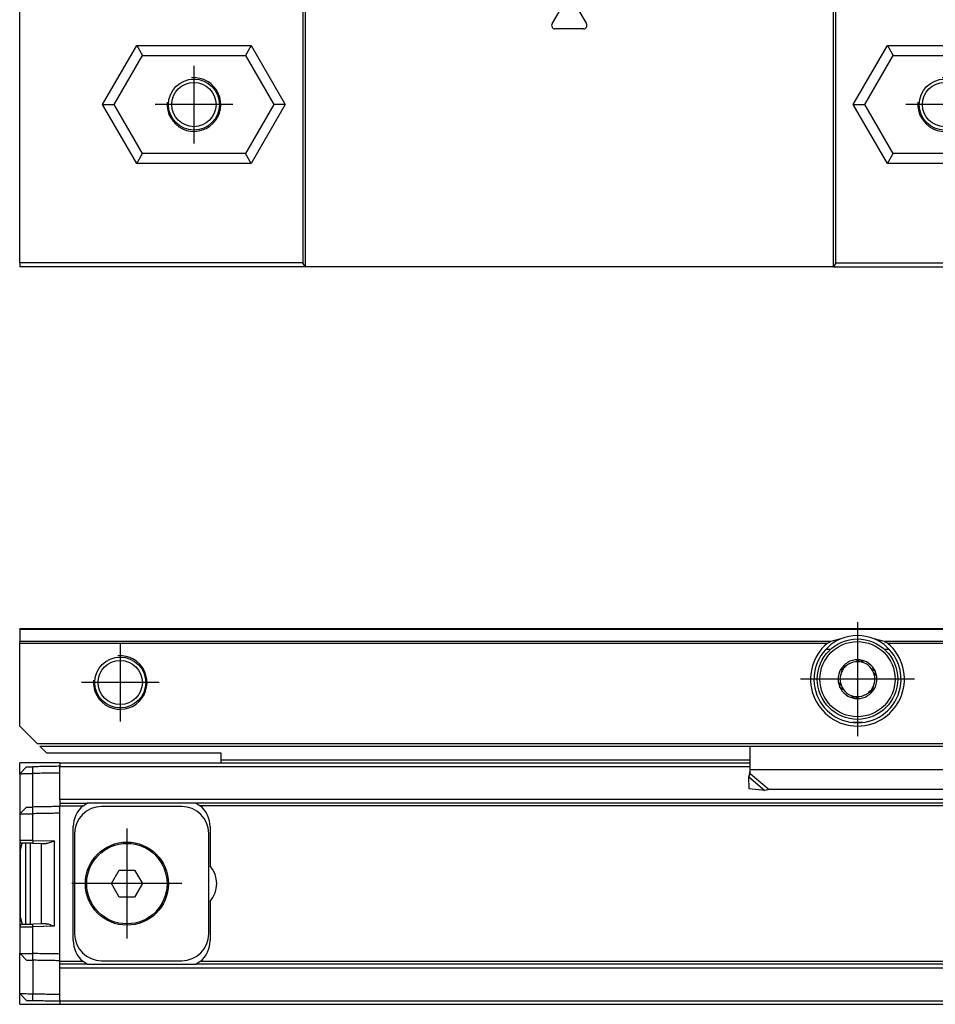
# Model space of a CAD drawing. Header units: millimetres. Extents: x -746 to 556, y -92 to 517.
# Tile 27 of 37: x 230 to 298, y 11 to 84. Entities that reach past the tile are written whole.
import ezdxf

# ---------------------------------------------------------------- set-up
doc = ezdxf.new("R2010")
doc.units = ezdxf.units.MM
doc.linetypes.add('DOT_CENTER', pattern=[14, 12, -1, 0, -1])
doc.layers.add('1', color=7, linetype='Continuous')

# ---------------------------------------------------------------- blocks, each defined once
blk = doc.blocks.new('CABEZA_ROSCADA_REGLA_SV2-T__23', base_point=(229.75, 65.652))
at = {"color": 7, "linetype": 'Continuous'}
for p, q in [((256.053, 87.752), (256.543, 87.263)), ((263.154, 87.342), (262.744, 87.752)), ((305.347, 87.752), (304.937, 87.342)), ((311.534, 87.263), (312.023, 87.752)), ((229.75, 86.752), (229.75, 85.947)), ((229.75, 86.752), (250.877, 86.752)), ((251.05, 86.752), (250.877, 86.752)), ((250.877, 86.752), (250.877, 65.952)), ((251.05, 86.752), (251.05, 65.652)), ((256.116, 86.752), (251.05, 86.752)), ((256.531, 86.752), (256.116, 86.752)), ((263.153, 86.752), (256.531, 86.752)), ((290.45, 86.752), (263.153, 86.752)), ((290.623, 86.752), (290.45, 86.752)), ((290.45, 65.652), (290.45, 86.752)), ((290.623, 86.752), (304.938, 86.752)), ((290.623, 65.952), (290.623, 86.752)), ((304.938, 86.752), (311.544, 86.752)), ((311.544, 86.752), (311.961, 86.752)), ((311.961, 86.752), (322.75, 86.752)), ((322.75, 86.752), (322.75, 65.952)), ((229.75, 85.747), (229.75, 85.947)), ((229.75, 65.952), (229.75, 85.747)), ((269.466, 83.779), (270.534, 85.628)), ((270.966, 85.628), (272.034, 83.779)), ((271.817, 83.404), (269.683, 83.404)), ((238.478, 82.152), (238.911, 81.402)), ((247.022, 82.152), (246.589, 81.402)), ((294.478, 82.152), (294.911, 81.402)), ((303.022, 82.152), (302.589, 81.402)), ((236.803, 77.752), (238.911, 81.402)), ((238.911, 81.402), (246.589, 81.402)), ((246.589, 81.402), (248.697, 77.752)), ((292.803, 77.752), (294.911, 81.402)), ((294.911, 81.402), (302.589, 81.402)), ((302.589, 81.402), (304.45, 78.18)), ((305.2, 78.381), (304.45, 78.18)), ((304.45, 77.325), (304.45, 78.18)), ((235.937, 77.752), (236.803, 77.752)), ((238.911, 74.102), (236.803, 77.752)), ((248.697, 77.752), (246.589, 74.102)), ((249.563, 77.752), (248.697, 77.752)), ((291.937, 77.752), (292.803, 77.752)), ((294.911, 74.102), (292.803, 77.752)), ((304.45, 77.325), (302.589, 74.102)), ((305.2, 77.124), (304.45, 77.325)), ((238.478, 73.352), (238.911, 74.102)), ((246.589, 74.102), (238.911, 74.102)), ((247.022, 73.352), (246.589, 74.102)), ((294.478, 73.352), (294.911, 74.102)), ((302.589, 74.102), (294.911, 74.102)), ((303.022, 73.352), (302.589, 74.102)), ((250.877, 65.952), (229.75, 65.952)), ((229.75, 65.952), (229.75, 65.652)), ((251.05, 65.652), (229.75, 65.652)), ((251.05, 65.652), (250.877, 65.952)), ((290.45, 65.652), (251.05, 65.652)), ((290.623, 65.952), (290.45, 65.652)), ((290.45, 65.652), (322.75, 65.652)), ((290.623, 65.952), (322.75, 65.952)), ((322.75, 65.652), (322.75, 65.952))]:
    blk.add_line(p, q, dxfattribs=at)
at = {"color": 3, "linetype": 'Continuous'}
for p, q in [((256.211, 87.752), (256.621, 87.342)), ((311.454, 87.342), (311.865, 87.752)), ((263.154, 87.342), (256.621, 87.342)), ((263.199, 87.252), (304.892, 87.252)), ((304.937, 87.342), (311.454, 87.342)), ((235.937, 77.752), (238.478, 82.152)), ((238.478, 82.152), (247.022, 82.152)), ((247.022, 82.152), (249.563, 77.752)), ((291.937, 77.752), (294.478, 82.152)), ((294.478, 82.152), (303.022, 82.152)), ((303.022, 82.152), (305.2, 78.381)), ((305.2, 77.124), (305.2, 78.381)), ((238.478, 73.352), (235.937, 77.752)), ((249.563, 77.752), (247.022, 73.352)), ((294.478, 73.352), (291.937, 77.752)), ((305.2, 77.124), (303.022, 73.352)), ((247.022, 73.352), (238.478, 73.352)), ((303.022, 73.352), (294.478, 73.352))]:
    blk.add_line(p, q, dxfattribs=at)
at = {"color": 7, "linetype": 'Continuous'}
for centre, radius in [((242.75, 77.752), 1.9), ((242.75, 77.752), 1.65), ((298.75, 77.752), 1.9), ((298.75, 77.752), 1.65)]:
    blk.add_circle(centre, radius, dxfattribs=at)
for centre, radius, start, end in [((263.069, 87.244), 0.131, 3.7675, 48.98543), ((305.022, 87.244), 0.13, 131.01243, 176.2306), ((270.75, 85.503), 0.25, 30, 150), ((269.683, 83.654), 0.25, 150, 270), ((271.817, 83.654), 0.25, 270, 30)]:
    blk.add_arc(centre, radius, start, end, dxfattribs=at)
for points, knots in [([(256.116, 86.752), (256.14, 86.756), (256.207, 86.765), (256.321, 86.818), (256.438, 86.914), (256.523, 87.042), (256.563, 87.148), (256.565, 87.226), (256.549, 87.252), (256.543, 87.263)], [0, 0, 0, 0, 0.0741131, 0.2021641, 0.3703055, 0.5215737, 0.6576733, 0.7087042, 0.7462658, 0.7462658, 0.7462658, 0.7462658]), ([(263.199, 87.252), (263.199, 87.187), (263.198, 87.069), (263.185, 86.917), (263.182, 86.811), (263.159, 86.765), (263.153, 86.752)], [0, 0, 0, 0, 0.1945783, 0.3538246, 0.4620183, 0.5052321, 0.5052321, 0.5052321, 0.5052321]), ([(304.938, 86.752), (304.932, 86.765), (304.909, 86.811), (304.906, 86.917), (304.893, 87.069), (304.892, 87.187), (304.892, 87.252)], [0, 0, 0, 0, 0.0431727, 0.1513554, 0.3105983, 0.5051762, 0.5051762, 0.5051762, 0.5051762]), ([(311.534, 87.263), (311.525, 87.243), (311.5, 87.189), (311.532, 87.095), (311.579, 87.002), (311.653, 86.902), (311.757, 86.817), (311.869, 86.765), (311.936, 86.756), (311.961, 86.752)], [0, 0, 0, 0, 0.0620833, 0.1761379, 0.2724647, 0.3813167, 0.5449043, 0.6708686, 0.7457629, 0.7457629, 0.7457629, 0.7457629])]:
    blk.add_open_spline(points, degree=3, knots=knots, dxfattribs=at)
at = {"color": 3, "linetype": 'Continuous'}
for points, knots in [([(256.531, 86.752), (256.545, 86.768), (256.591, 86.816), (256.602, 86.954), (256.625, 87.132), (256.622, 87.27), (256.621, 87.342)], [0, 0, 0, 0, 0.0612673, 0.1973464, 0.391351, 0.6083017, 0.6083017, 0.6083017, 0.6083017]), ([(256.621, 87.342), (256.611, 87.332), (256.592, 87.313), (256.566, 87.287), (256.551, 87.271), (256.544, 87.264), (256.543, 87.263)], [0, 0, 0, 0, 0.0443949, 0.0806482, 0.1079614, 0.1118633, 0.1118633, 0.1118633, 0.1118633]), ([(311.454, 87.342), (311.453, 87.269), (311.451, 87.132), (311.473, 86.954), (311.484, 86.816), (311.53, 86.768), (311.544, 86.752)], [0, 0, 0, 0, 0.2168263, 0.4106589, 0.5465665, 0.6076479, 0.6076479, 0.6076479, 0.6076479]), ([(311.534, 87.263), (311.531, 87.265), (311.526, 87.27), (311.511, 87.286), (311.487, 87.31), (311.465, 87.331), (311.454, 87.342)], [0, 0, 0, 0, 0.0104252, 0.0208504, 0.0659319, 0.1120602, 0.1120602, 0.1120602, 0.1120602])]:
    blk.add_open_spline(points, degree=3, knots=knots, dxfattribs=at)
at = {"layer": '1', "color": 2, "linetype": 'DOT_CENTER'}
for p, q in [((242.75, 80.652), (242.75, 74.852)), ((298.75, 80.652), (298.75, 74.852)), ((245.65, 77.752), (239.85, 77.752)), ((301.65, 77.752), (295.85, 77.752))]:
    blk.add_line(p, q, dxfattribs=at)
at = {"layer": '1', "color": 30, "linetype": 'Continuous'}
for centre in [(242.75, 77.752), (298.75, 77.752)]:
    blk.add_arc(centre, 2, 175, 95, dxfattribs=at)
blk = doc.blocks.new('REGLA_SV2-170-T__25', base_point=(229.75, 65.652))
blk.add_blockref('CABEZA_ROSCADA_REGLA_SV2-T__23', (229.75, 65.652))
blk = doc.blocks.new('Front5', base_point=(317.25, 93.75))
blk.add_blockref('REGLA_SV2-170-T__25', (229.75, 65.652))
blk = doc.blocks.new('CABEZA_ROSCADA_REGLA_SV2-T__42', base_point=(229.75, 10.652))
at = {"color": 7, "linetype": 'Continuous'}
for p, q in [((232.75, 28.652), (229.75, 28.652)), ((229.75, 27.85), (229.75, 28.652)), ((232.75, 28.652), (238.478, 28.652)), ((238.478, 28.652), (244.75, 28.652)), ((244.75, 28.652), (250.877, 28.652)), ((300.25, 28.652), (322.75, 28.652)), ((229.75, 27.85), (229.75, 25.202)), ((229.75, 23.802), (229.75, 22.877)), ((229.75, 22.877), (229.75, 16.428)), ((229.75, 16.428), (229.75, 15.502)), ((229.75, 11.455), (229.75, 14.102)), ((229.75, 10.652), (229.75, 11.455)), ((229.75, 10.652), (232.75, 10.652)), ((232.75, 10.652), (250.877, 10.652)), ((290.623, 10.652), (322.75, 10.652))]:
    blk.add_line(p, q, dxfattribs=at)
blk = doc.blocks.new('REGLA_SV2-170-T__43', base_point=(229.75, 10.652))
at = {"color": 7, "linetype": 'Continuous'}
for p, q in [((232.75, 28.652), (232.75, 28.402)), ((232.75, 28.652), (238.478, 28.652)), ((238.478, 28.652), (244.75, 28.652)), ((244.75, 28.652), (250.877, 28.652)), ((250.877, 28.652), (284.25, 28.652)), ((229.75, 27.85), (230.25, 28.359)), ((232.75, 28.402), (232.75, 28.384)), ((232.75, 27.902), (232.75, 28.384)), ((229.75, 27.85), (229.75, 25.202)), ((232.75, 25.921), (232.75, 27.902)), ((232.75, 25.921), (232.75, 25.652)), ((230.25, 25.359), (229.75, 24.85)), ((229.75, 25.202), (229.75, 24.85)), ((232.75, 25.652), (232.75, 25.452)), ((232.75, 25.652), (234.782, 25.652)), ((232.75, 25.402), (232.75, 25.452)), ((232.75, 24.902), (232.75, 25.402)), ((234.486, 25.452), (234.782, 25.652)), ((242.918, 25.652), (234.782, 25.652)), ((241.85, 25.402), (235.85, 25.402)), ((491.582, 25.652), (242.918, 25.652)), ((242.918, 25.652), (243.214, 25.452)), ((229.75, 24.85), (229.75, 23.802)), ((229.75, 23.802), (229.75, 22.877)), ((233.75, 15.402), (233.75, 23.902)), ((243.95, 23.902), (243.95, 20.975)), ((229.75, 22.877), (229.75, 16.428)), ((233.85, 23.402), (233.85, 15.902)), ((243.85, 15.902), (243.85, 23.402)), ((229.8, 22.202), (229.947, 22.677)), ((229.8, 17.102), (229.8, 22.202)), ((230.2, 16.632), (230.2, 22.673)), ((230.55, 19.652), (230.55, 22.666)), ((230.733, 22.663), (231.35, 22.652)), ((231.35, 22.652), (231.35, 16.652)), ((231.35, 22.652), (231.736, 22.646)), ((236.595, 19.652), (237.173, 20.652)), ((237.173, 20.652), (238.327, 20.652)), ((238.327, 20.652), (238.905, 19.652)), ((230.55, 16.639), (230.55, 19.652)), ((237.173, 18.652), (236.595, 19.652)), ((238.905, 19.652), (238.327, 18.652)), ((238.327, 18.652), (237.173, 18.652)), ((243.95, 18.33), (243.95, 15.402)), ((229.8, 17.102), (229.947, 16.628)), ((229.75, 16.428), (229.75, 15.502)), ((231.35, 16.652), (230.732, 16.633)), ((231.736, 16.659), (231.35, 16.652)), ((229.75, 15.502), (229.75, 14.455)), ((229.75, 14.455), (230.25, 13.946)), ((229.75, 14.102), (229.75, 14.455)), ((229.75, 11.455), (229.75, 14.102)), ((232.75, 13.902), (232.75, 14.403)), ((232.75, 13.852), (232.75, 13.902)), ((232.75, 13.652), (232.75, 13.852)), ((234.782, 13.652), (232.75, 13.652)), ((232.75, 13.384), (232.75, 13.652)), ((232.75, 11.403), (232.75, 13.384)), ((234.782, 13.652), (234.486, 13.852)), ((234.782, 13.652), (242.918, 13.652)), ((235.85, 13.902), (241.85, 13.902)), ((243.214, 13.852), (242.918, 13.652)), ((491.582, 13.652), (242.918, 13.652)), ((230.25, 10.946), (229.75, 11.455)), ((232.75, 10.921), (232.75, 11.403)), ((232.75, 10.921), (232.75, 10.902)), ((232.75, 10.902), (232.75, 10.652)), ((232.75, 10.652), (250.877, 10.652)), ((250.877, 10.652), (290.623, 10.652)), ((290.623, 10.652), (322.75, 10.652))]:
    blk.add_line(p, q, dxfattribs=at)
at = {"color": 3, "linetype": 'Continuous'}
for p, q in [((230.733, 27.867), (230.736, 28.367)), ((232.75, 28.384), (284.25, 28.384)), ((230.736, 25.367), (230.733, 27.867)), ((501.75, 25.921), (232.75, 25.921)), ((230.733, 24.867), (230.736, 25.367)), ((232.75, 25.452), (234.486, 25.452)), ((491.286, 25.452), (243.214, 25.452)), ((230.733, 22.863), (230.733, 24.867)), ((232.75, 14.403), (232.75, 24.902)), ((230.733, 22.863), (232.333, 22.835)), ((232.333, 22.835), (232.333, 16.47)), ((232.333, 16.47), (230.733, 16.442)), ((230.733, 14.438), (230.733, 16.442)), ((230.736, 13.938), (230.733, 14.438)), ((230.736, 13.938), (230.733, 11.438)), ((234.486, 13.852), (232.75, 13.852)), ((232.75, 13.384), (501.75, 13.384)), ((491.286, 13.852), (243.214, 13.852)), ((230.736, 10.938), (230.733, 11.438)), ((232.75, 10.921), (501.75, 10.921))]:
    blk.add_line(p, q, dxfattribs=at)
at = {"color": 7, "linetype": 'Continuous'}
for radius in [3.1, 3]:
    blk.add_circle((237.75, 19.652), radius, dxfattribs=at)
for centre, radius, start, end in [((235.75, 23.902), 2, 129.19497, 180), ((235.85, 23.402), 2, 90, 180), ((241.85, 23.402), 2, 0, 90), ((241.95, 23.902), 2, 0, 50.80503), ((229.95, 22.877), 0.2, 179.99999, 269.00001), ((242.45, 19.652), 2, 318.59038, 41.40962), ((229.95, 16.428), 0.2, 91.00001, 179.99999), ((235.85, 15.902), 2, 180, 270), ((241.85, 15.902), 2, 270, 0), ((235.75, 15.402), 2, 180, 230.80503), ((241.95, 15.402), 2, 309.19497, 0)]:
    blk.add_arc(centre, radius, start, end, dxfattribs=at)
for points, knots in [([(230.25, 28.359), (230.274, 28.359), (230.321, 28.36), (230.422, 28.362), (230.561, 28.364), (230.676, 28.366), (230.736, 28.367)], [0, 0, 0, 0, 0.0707996, 0.1415992, 0.3052437, 0.4859085, 0.4859085, 0.4859085, 0.4859085]), ([(232.75, 28.402), (232.583, 28.4), (232.25, 28.394), (231.747, 28.385), (231.242, 28.376), (230.904, 28.37), (230.736, 28.367)], [0, 0, 0, 0, 0.500077, 1.000155, 1.508556, 2.014552, 2.014552, 2.014552, 2.014552]), ([(229.75, 27.85), (229.753, 27.85), (229.766, 27.85), (229.799, 27.851), (229.857, 27.852), (229.941, 27.853), (230.071, 27.856), (230.248, 27.859), (230.434, 27.862), (230.599, 27.865), (230.688, 27.866), (230.733, 27.867)], [0, 0, 0, 0, 0.0098667, 0.0394104, 0.0991166, 0.1836211, 0.2910939, 0.4876034, 0.7157254, 0.8481137, 0.9826962, 0.9826962, 0.9826962, 0.9826962]), ([(232.75, 27.902), (232.583, 27.9), (232.25, 27.894), (231.747, 27.885), (231.241, 27.876), (230.902, 27.87), (230.733, 27.867)], [0, 0, 0, 0, 0.500077, 1.000155, 1.508957, 2.017759, 2.017759, 2.017759, 2.017759]), ([(230.25, 25.359), (230.274, 25.359), (230.321, 25.36), (230.422, 25.362), (230.56, 25.364), (230.675, 25.366), (230.736, 25.367)], [0, 0, 0, 0, 0.0707985, 0.1415971, 0.3032069, 0.4859063, 0.4859063, 0.4859063, 0.4859063]), ([(232.75, 25.402), (232.583, 25.4), (232.25, 25.394), (231.747, 25.385), (231.242, 25.376), (230.904, 25.37), (230.736, 25.367)], [0, 0, 0, 0, 0.500077, 1.000155, 1.508556, 2.014552, 2.014552, 2.014552, 2.014552]), ([(229.75, 24.85), (229.753, 24.85), (229.766, 24.85), (229.799, 24.851), (229.857, 24.852), (229.941, 24.853), (230.071, 24.856), (230.248, 24.859), (230.434, 24.862), (230.599, 24.865), (230.688, 24.866), (230.733, 24.867)], [0, 0, 0, 0, 0.0098667, 0.0394104, 0.0991166, 0.1836211, 0.2910939, 0.4876034, 0.7157254, 0.8481137, 0.9826962, 0.9826962, 0.9826962, 0.9826962]), ([(232.75, 24.902), (232.583, 24.9), (232.25, 24.894), (231.747, 24.885), (231.241, 24.876), (230.902, 24.87), (230.733, 24.867)], [0, 0, 0, 0, 0.500077, 1.000155, 1.508957, 2.017759, 2.017759, 2.017759, 2.017759]), ([(232.333, 22.835), (232.28, 22.813), (232.179, 22.769), (232.025, 22.709), (231.88, 22.658), (231.781, 22.65), (231.736, 22.646)], [0, 0, 0, 0, 0.170192, 0.3315351, 0.4953645, 0.6290857, 0.6290857, 0.6290857, 0.6290857]), ([(230.733, 22.663), (230.682, 22.664), (230.581, 22.666), (230.428, 22.669), (230.293, 22.671), (230.17, 22.673), (230.061, 22.675), (229.985, 22.676), (229.947, 22.677)], [0, 0, 0, 0, 0.1522312, 0.3018697, 0.4606566, 0.5564981, 0.671328, 0.7861578, 0.7861578, 0.7861578, 0.7861578]), ([(229.947, 16.628), (229.985, 16.629), (230.061, 16.63), (230.17, 16.632), (230.293, 16.634), (230.428, 16.636), (230.581, 16.64), (230.681, 16.635), (230.732, 16.633)], [0, 0, 0, 0, 0.1148298, 0.2296597, 0.3266436, 0.4842881, 0.632734, 0.7853035, 0.7853035, 0.7853035, 0.7853035]), ([(231.736, 16.659), (231.781, 16.655), (231.88, 16.647), (232.025, 16.596), (232.179, 16.536), (232.28, 16.492), (232.333, 16.47)], [0, 0, 0, 0, 0.1337212, 0.2975506, 0.4588938, 0.6290857, 0.6290857, 0.6290857, 0.6290857]), ([(229.75, 14.455), (229.753, 14.455), (229.766, 14.455), (229.799, 14.454), (229.857, 14.453), (229.941, 14.452), (230.071, 14.449), (230.248, 14.446), (230.434, 14.443), (230.599, 14.44), (230.688, 14.439), (230.733, 14.438)], [0, 0, 0, 0, 0.0098667, 0.0394104, 0.0991166, 0.1836211, 0.2910939, 0.4876034, 0.7157254, 0.8481137, 0.9826962, 0.9826962, 0.9826962, 0.9826962]), ([(232.75, 14.403), (232.583, 14.405), (232.25, 14.411), (231.747, 14.42), (231.241, 14.429), (230.902, 14.435), (230.733, 14.438)], [0, 0, 0, 0, 0.500077, 1.000155, 1.508957, 2.017759, 2.017759, 2.017759, 2.017759]), ([(230.25, 13.946), (230.274, 13.946), (230.321, 13.945), (230.423, 13.943), (230.561, 13.941), (230.676, 13.939), (230.736, 13.938)], [0, 0, 0, 0, 0.0707985, 0.1415971, 0.3063886, 0.4859063, 0.4859063, 0.4859063, 0.4859063]), ([(232.75, 13.902), (232.583, 13.905), (232.25, 13.911), (231.747, 13.92), (231.242, 13.929), (230.904, 13.935), (230.736, 13.938)], [0, 0, 0, 0, 0.500077, 1.000155, 1.508556, 2.014552, 2.014552, 2.014552, 2.014552]), ([(229.75, 11.455), (229.753, 11.455), (229.766, 11.455), (229.799, 11.454), (229.857, 11.453), (229.941, 11.452), (230.071, 11.449), (230.248, 11.446), (230.434, 11.443), (230.599, 11.44), (230.688, 11.439), (230.733, 11.438)], [0, 0, 0, 0, 0.0098667, 0.0394104, 0.0991166, 0.1836211, 0.2910939, 0.4876034, 0.7157254, 0.8481137, 0.9826962, 0.9826962, 0.9826962, 0.9826962]), ([(230.733, 11.438), (230.902, 11.435), (231.241, 11.429), (231.747, 11.42), (232.25, 11.411), (232.583, 11.405), (232.75, 11.403)], [0, 0, 0, 0, 0.508802, 1.017604, 1.517682, 2.017759, 2.017759, 2.017759, 2.017759]), ([(230.25, 10.946), (230.274, 10.946), (230.321, 10.945), (230.423, 10.943), (230.562, 10.941), (230.676, 10.939), (230.736, 10.938)], [0, 0, 0, 0, 0.0707996, 0.1415992, 0.307533, 0.4859085, 0.4859085, 0.4859085, 0.4859085]), ([(230.736, 10.938), (230.904, 10.935), (231.242, 10.929), (231.747, 10.92), (232.25, 10.911), (232.583, 10.905), (232.75, 10.902)], [0, 0, 0, 0, 0.505996, 1.014397, 1.514475, 2.014552, 2.014552, 2.014552, 2.014552])]:
    blk.add_open_spline(points, degree=3, knots=knots, dxfattribs=at)
at = {"color": 3, "linetype": 'Continuous'}
for points, knots in [([(230.733, 22.863), (230.672, 22.864), (230.547, 22.866), (230.373, 22.868), (230.202, 22.871), (230.049, 22.873), (229.919, 22.875), (229.836, 22.876), (229.787, 22.876), (229.762, 22.877), (229.75, 22.877)], [0, 0, 0, 0, 0.1807492, 0.3773167, 0.5194186, 0.6955845, 0.8363962, 0.9083777, 0.9455105, 0.9826434, 0.9826434, 0.9826434, 0.9826434]), ([(230.733, 22.863), (230.732, 22.851), (230.732, 22.827), (230.731, 22.79), (230.731, 22.755), (230.731, 22.724), (230.731, 22.702), (230.731, 22.683), (230.732, 22.672), (230.732, 22.664), (230.733, 22.663)], [0, 0, 0, 0, 0.0363888, 0.0736028, 0.1094143, 0.1413872, 0.1661429, 0.176221, 0.19704, 0.2000142, 0.2000142, 0.2000142, 0.2000142]), ([(229.75, 16.428), (229.762, 16.428), (229.787, 16.429), (229.848, 16.429), (229.932, 16.431), (230.043, 16.432), (230.183, 16.434), (230.351, 16.436), (230.543, 16.439), (230.668, 16.441), (230.733, 16.442)], [0, 0, 0, 0, 0.0371329, 0.0742657, 0.1833418, 0.2870589, 0.4073989, 0.6053267, 0.7900387, 0.9826434, 0.9826434, 0.9826434, 0.9826434]), ([(230.733, 16.442), (230.732, 16.454), (230.732, 16.478), (230.731, 16.515), (230.731, 16.55), (230.731, 16.581), (230.731, 16.603), (230.731, 16.619), (230.731, 16.627), (230.732, 16.632), (230.732, 16.633)], [0, 0, 0, 0, 0.0363888, 0.0736028, 0.1094143, 0.1413872, 0.1661429, 0.176221, 0.1889806, 0.1908034, 0.1908034, 0.1908034, 0.1908034])]:
    blk.add_open_spline(points, degree=3, knots=knots, dxfattribs=at)
at = {"layer": '1', "color": 2, "linetype": 'DOT_CENTER'}
for p, q in [((237.75, 23.752), (237.75, 15.552)), ((241.85, 19.652), (233.65, 19.652))]:
    blk.add_line(p, q, dxfattribs=at)
blk = doc.blocks.new('SOPORTE_SV2-T__44', base_point=(229.75, 26.593))
at = {"color": 7, "linetype": 'Continuous'}
for p, q in [((229.75, 38.594), (229.75, 38.652)), ((504.75, 38.652), (229.75, 38.652)), ((229.75, 38.594), (229.75, 37.711)), ((229.75, 37.57), (229.75, 37.711)), ((229.75, 31.402), (229.75, 37.57)), ((289.903, 37.15), (290.263, 37.15)), ((294.237, 37.15), (294.597, 37.15)), ((292.432, 36.341), (292.095, 36.193)), ((292.722, 36.114), (292.432, 36.341)), ((291.095, 35.78), (291.055, 35.414)), ((291.437, 35.917), (291.095, 35.78)), ((293.587, 35.464), (293.29, 35.682)), ((293.535, 35.1), (293.587, 35.464)), ((290.965, 34.705), (290.913, 34.341)), ((290.913, 34.341), (291.21, 34.123)), ((293.063, 33.888), (293.405, 34.025)), ((293.405, 34.025), (293.445, 34.391)), ((291.778, 33.691), (292.068, 33.464)), ((292.068, 33.464), (292.405, 33.612)), ((231.056, 30.096), (229.75, 31.402)), ((231.25, 29.903), (503.25, 29.903)), ((231.75, 29.402), (231.25, 29.903)), ((231.75, 29.402), (244.75, 29.402)), ((244.75, 29.402), (244.75, 28.852)), ((284.249, 28.161), (284.25, 29.903)), ((244.75, 28.852), (244.75, 28.652)), ((244.75, 28.652), (250.877, 28.652)), ((250.877, 28.652), (284.25, 28.652)), ((284.25, 27.874), (284.249, 28.161)), ((284.189, 27.782), (284.141, 27.612)), ((284.162, 26.723), (284.141, 27.612)), ((285.334, 26.593), (284.162, 26.723)), ((285.664, 26.664), (285.334, 26.593)), ((298.836, 26.664), (285.664, 26.664))]:
    blk.add_line(p, q, dxfattribs=at)
at = {"color": 3, "linetype": 'Continuous'}
for p, q in [((504.75, 38.594), (229.75, 38.594)), ((290.261, 37.711), (229.75, 37.711)), ((289.984, 37.57), (229.75, 37.57)), ((440.261, 37.711), (294.239, 37.711)), ((439.984, 37.57), (294.516, 37.57)), ((292.614, 31.673), (291.886, 31.673)), ((231.056, 30.096), (503.45, 30.103)), ((284.25, 28.852), (244.75, 28.852)), ((284.249, 28.161), (300.251, 28.161)), ((284.141, 27.612), (285.334, 26.593)), ((284.25, 27.874), (285.664, 26.664))]:
    blk.add_line(p, q, dxfattribs=at)
at = {"color": 7, "linetype": 'Continuous'}
for centre, radius in [((292.25, 34.902), 3), ((237.25, 34.652), 1.9), ((237.25, 34.652), 1.65), ((292.25, 34.902), 0.05)]:
    blk.add_circle(centre, radius, dxfattribs=at)
at = {"color": 3, "linetype": 'Continuous'}
blk.add_circle((292.25, 34.902), 2.8, dxfattribs=at)
at = {"color": 7, "linetype": 'Continuous'}
for centre, radius, start, end in [((292.25, 34.902), 3.5, 130.35519, 49.64481), ((292.25, 34.902), 3.25, 112.61986, 67.38014), ((292.358, 31.139), 6.899, 101.35534, 107.69677), ((292.25, 34.902), 3.25, 67.38014, 112.61986), ((292.142, 31.139), 6.899, 72.30323, 78.64466), ((292.25, 34.902), 1.45, 82.78138, 142.78138), ((292.25, 34.902), 1.3, 96.83901, 128.72375), ((292.25, 34.902), 1.3, 68.72375, 96.83901), ((292.25, 34.902), 1.45, 82.33106, 82.78138), ((292.25, 34.902), 1.45, 22.78138, 82.33106), ((292.25, 34.902), 1.3, 36.83901, 68.72375), ((292.25, 34.902), 1.45, 142.78138, 202.78138), ((292.25, 34.902), 1.3, 156.83901, 188.72375), ((292.25, 34.902), 1.3, 128.72375, 156.83901), ((292.25, 34.902), 1.3, 8.72375, 36.83901), ((292.25, 34.902), 1.45, 322.78138, 22.78138), ((292.25, 34.902), 1.3, 188.72375, 216.83901), ((292.25, 34.902), 1.3, 336.83901, 8.72375), ((292.25, 34.902), 1.45, 202.78138, 262.78138), ((292.25, 34.902), 1.3, 216.83901, 248.72375), ((292.25, 34.902), 1.45, 262.78138, 322.78138), ((292.25, 34.902), 1.3, 276.83901, 308.72375), ((292.25, 34.902), 1.3, 308.72375, 336.83901), ((292.25, 34.902), 1.3, 248.72375, 276.83901), ((282.745, 28.208), 1.505, 343.56, 358.23318), ((282.745, 28.208), 1.505, 358.23318, 359.13108)]:
    blk.add_arc(centre, radius, start, end, dxfattribs=at)
for points, knots in [([(289.984, 37.57), (290.007, 37.588), (290.05, 37.619), (290.122, 37.657), (290.19, 37.687), (290.239, 37.704), (290.261, 37.711)], [0, 0, 0, 0, 0.089092, 0.1584248, 0.2442411, 0.3132374, 0.3132374, 0.3132374, 0.3132374]), ([(294.239, 37.711), (294.267, 37.701), (294.316, 37.685), (294.389, 37.652), (294.455, 37.617), (294.497, 37.585), (294.516, 37.57)], [0, 0, 0, 0, 0.0898239, 0.1547798, 0.239856, 0.3132558, 0.3132558, 0.3132558, 0.3132558]), ([(284.141, 27.612), (284.15, 27.632), (284.168, 27.674), (284.195, 27.738), (284.223, 27.805), (284.241, 27.85), (284.25, 27.874)], [0, 0, 0, 0, 0.0660342, 0.1356749, 0.2077706, 0.2833141, 0.2833141, 0.2833141, 0.2833141])]:
    blk.add_open_spline(points, degree=3, knots=knots, dxfattribs=at)
at = {"layer": '1', "color": 2, "linetype": 'DOT_CENTER'}
for p, q in [((292.25, 39.152), (292.25, 30.652)), ((237.25, 37.552), (237.25, 31.752)), ((240.15, 34.652), (234.35, 34.652)), ((296.5, 34.902), (288, 34.902))]:
    blk.add_line(p, q, dxfattribs=at)
at = {"layer": '1', "color": 30, "linetype": 'Continuous'}
blk.add_arc((237.25, 34.652), 2, 175, 95, dxfattribs=at)
blk.add_arc((237.25, 34.652), 2, 175, 95, dxfattribs=at)
blk = doc.blocks.new('REGLA_SV2-170-T__45', base_point=(229.75, 10.652))
for name, p in [('SOPORTE_SV2-T__44', (229.75, 26.593)), ('CABEZA_ROSCADA_REGLA_SV2-T__42', (229.75, 10.652)), ('REGLA_SV2-170-T__43', (229.75, 10.652))]:
    blk.add_blockref(name, p)
blk = doc.blocks.new('Top3', base_point=(317.25, 24.652))
blk.add_blockref('REGLA_SV2-170-T__45', (229.75, 10.652))

msp = doc.modelspace()

# ---------------------------------------------------------------- block references
for name, p in [('Front5', (317.25, 93.75)), ('Top3', (317.25, 24.652))]:
    msp.add_blockref(name, p)

doc.saveas('drawing.dxf')
